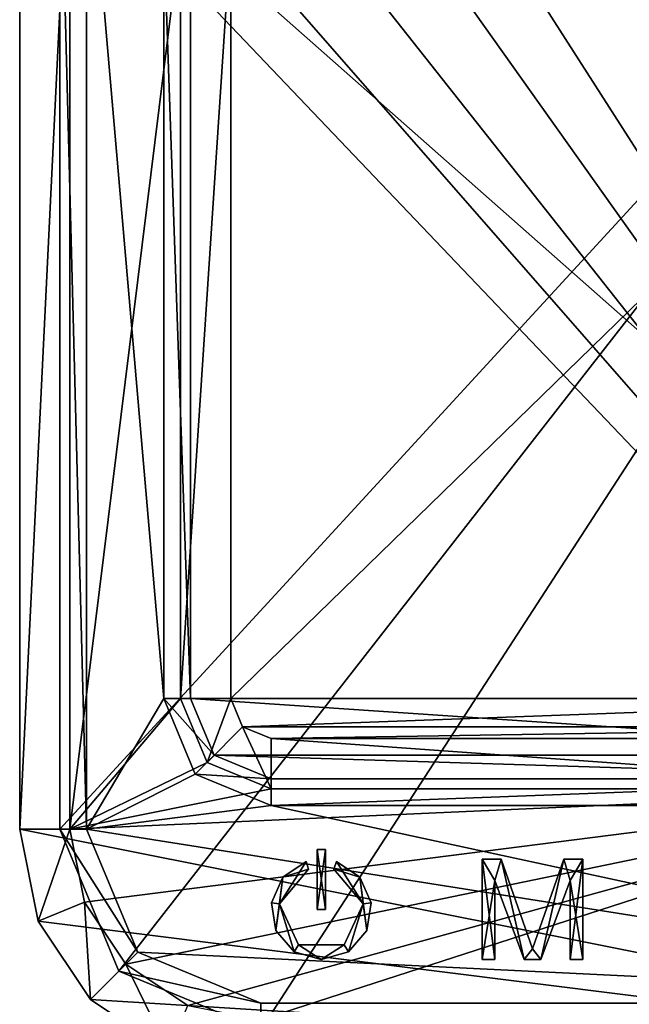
# Model space of a CAD drawing. Extents: x -252 to 252, y -10 to 685.
# Tile 239 of 256: x 150 to 180, y 435 to 484. Entities that reach past the tile are written whole.
import ezdxf

# ---------------------------------------------------------------- set-up
doc = ezdxf.new("R2010")
doc.units = 0
doc.header["$LTSCALE"] = 65.369103
for name, color, linetype in [('3685', 7, 'CONTINUOUS'), ('3686', 7, 'CONTINUOUS'), ('3687', 7, 'CONTINUOUS'), ('3692', 7, 'CONTINUOUS'), ('3693', 7, 'CONTINUOUS'), ('3694', 7, 'CONTINUOUS'), ('3695', 7, 'CONTINUOUS'), ('3701', 7, 'CONTINUOUS'), ('3704', 7, 'CONTINUOUS'), ('3705', 7, 'CONTINUOUS'), ('3706', 7, 'CONTINUOUS'), ('3712', 7, 'CONTINUOUS'), ('3713', 7, 'CONTINUOUS'), ('3715', 7, 'CONTINUOUS'), ('3716', 7, 'CONTINUOUS'), ('3717', 7, 'CONTINUOUS'), ('3722', 7, 'CONTINUOUS'), ('3723', 7, 'CONTINUOUS'), ('3727', 7, 'CONTINUOUS'), ('3728', 7, 'CONTINUOUS'), ('3729', 7, 'CONTINUOUS'), ('3732', 7, 'CONTINUOUS'), ('3733', 7, 'CONTINUOUS'), ('3734', 7, 'CONTINUOUS'), ('3741', 7, 'CONTINUOUS'), ('3742', 7, 'CONTINUOUS'), ('3748', 7, 'CONTINUOUS'), ('3767', 7, 'CONTINUOUS'), ('3768', 7, 'CONTINUOUS'), ('3769', 7, 'CONTINUOUS'), ('3770', 7, 'CONTINUOUS'), ('3771', 7, 'CONTINUOUS'), ('3772', 7, 'CONTINUOUS'), ('3773', 7, 'CONTINUOUS'), ('3774', 7, 'CONTINUOUS'), ('3775', 7, 'CONTINUOUS'), ('3776', 7, 'CONTINUOUS'), ('3793', 7, 'CONTINUOUS'), ('3794', 7, 'CONTINUOUS'), ('3795', 7, 'CONTINUOUS'), ('3796', 7, 'CONTINUOUS'), ('3797', 7, 'CONTINUOUS'), ('3798', 7, 'CONTINUOUS'), ('3799', 7, 'CONTINUOUS'), ('3800', 7, 'CONTINUOUS'), ('3801', 7, 'CONTINUOUS'), ('3802', 7, 'CONTINUOUS'), ('3803', 7, 'CONTINUOUS'), ('3804', 7, 'CONTINUOUS'), ('3805', 7, 'CONTINUOUS')]:
    doc.layers.add(name, color=color, linetype=linetype)

msp = doc.modelspace()

# ---------------------------------------------------------------- linework, layer by layer
at = {"layer": '3685', "color": 7, "linetype": 'CONTINUOUS'}
for points in [[(152.5, 443.75, 15), (158, 488.25, 15), (152.5, 494.75, 15), (152.5, 443.75, 15)], [(158, 450.25, 15), (158, 488.25, 15), (152.5, 443.75, 15), (158, 450.25, 15)], [(159.318, 447.068, 15), (158, 450.25, 15), (152.5, 443.75, 15), (159.318, 447.068, 15)], [(162.5, 445.75, 15), (159.318, 447.068, 15), (152.5, 443.75, 15), (162.5, 445.75, 15)], [(197.5, 445.75, 15), (162.5, 445.75, 15), (152.5, 443.75, 15), (197.5, 445.75, 15)], [(153.223, 440.115, 15), (197.5, 445.75, 15), (152.5, 443.75, 15), (153.223, 440.115, 15)], [(155.282, 437.032, 15), (197.5, 445.75, 15), (153.223, 440.115, 15), (155.282, 437.032, 15)], [(158.365, 434.973, 15), (197.5, 445.75, 15), (155.282, 437.032, 15), (158.365, 434.973, 15)], [(162, 434.25, 15), (197.5, 445.75, 15), (158.365, 434.973, 15), (162, 434.25, 15)], [(197.5, 445.75, 15), (162, 434.25, 15), (210, 434.25, 15), (197.5, 445.75, 15)]]:
    msp.add_3dface(points, dxfattribs=at)
at = {"layer": '3686', "color": 7, "linetype": 'CONTINUOUS'}
for points in [[(162, 506.75, -14.4), (210, 431.75, -14.4), (157.408, 505.837, -14.4), (162, 506.75, -14.4)], [(210, 506.75, -14.4), (210, 431.75, -14.4), (162, 506.75, -14.4), (210, 506.75, -14.4)], [(157.408, 505.837, -14.4), (210, 431.75, -14.4), (153.515, 503.235, -14.4), (157.408, 505.837, -14.4)], [(153.515, 503.235, -14.4), (210, 431.75, -14.4), (150.913, 499.342, -14.4), (153.515, 503.235, -14.4)], [(210, 431.75, -14.4), (150, 494.75, -14.4), (150.913, 499.342, -14.4), (210, 431.75, -14.4)], [(150, 443.75, -14.4), (150, 494.75, -14.4), (210, 431.75, -14.4), (150, 443.75, -14.4)], [(150.913, 439.158, -14.4), (150, 443.75, -14.4), (210, 431.75, -14.4), (150.913, 439.158, -14.4)], [(153.515, 435.265, -14.4), (150.913, 439.158, -14.4), (210, 431.75, -14.4), (153.515, 435.265, -14.4)], [(157.408, 432.663, -14.4), (153.515, 435.265, -14.4), (210, 431.75, -14.4), (157.408, 432.663, -14.4)]]:
    msp.add_3dface(points, dxfattribs=at)
at = {"layer": '3687', "color": 7, "linetype": 'CONTINUOUS'}
for points in [[(150, 494.75, 12.5), (150, 443.75, -14.4), (150, 443.75, 12.5), (150, 494.75, 12.5)], [(150, 494.75, -14.4), (150, 443.75, -14.4), (150, 494.75, 12.5), (150, 494.75, -14.4)]]:
    msp.add_3dface(points, dxfattribs=at)
at = {"layer": '3692', "color": 7, "linetype": 'CONTINUOUS'}
for points in [[(150, 443.75, 12.5), (150.913, 439.158, -14.4), (150.913, 439.158, 12.5), (150, 443.75, 12.5)], [(150, 443.75, -14.4), (150.913, 439.158, -14.4), (150, 443.75, 12.5), (150, 443.75, -14.4)], [(150.913, 439.158, 12.5), (153.515, 435.265, -14.4), (153.515, 435.265, 12.5), (150.913, 439.158, 12.5)], [(150.913, 439.158, -14.4), (153.515, 435.265, -14.4), (150.913, 439.158, 12.5), (150.913, 439.158, -14.4)], [(153.515, 435.265, -14.4), (157.408, 432.663, -14.4), (153.515, 435.265, 12.5), (153.515, 435.265, -14.4)], [(153.515, 435.265, 12.5), (157.408, 432.663, -14.4), (157.408, 432.663, 12.5), (153.515, 435.265, 12.5)]]:
    msp.add_3dface(points, dxfattribs=at)
at = {"layer": '3693', "color": 7, "linetype": 'CONTINUOUS'}
for points in [[(160.5, 450.25, 12.1), (199.5, 488.25, 12.1), (160.5, 488.25, 12.1), (160.5, 450.25, 12.1)], [(199.5, 450.25, 12.1), (199.5, 488.25, 12.1), (160.5, 450.25, 12.1), (199.5, 450.25, 12.1)], [(161.086, 448.836, 12.1), (199.5, 450.25, 12.1), (160.5, 450.25, 12.1), (161.086, 448.836, 12.1)], [(198.914, 448.836, 12.1), (199.5, 450.25, 12.1), (161.086, 448.836, 12.1), (198.914, 448.836, 12.1)], [(162.5, 448.25, 12.1), (198.914, 448.836, 12.1), (161.086, 448.836, 12.1), (162.5, 448.25, 12.1)], [(197.5, 448.25, 12.1), (198.914, 448.836, 12.1), (162.5, 448.25, 12.1), (197.5, 448.25, 12.1)]]:
    msp.add_3dface(points, dxfattribs=at)
at = {"layer": '3694', "color": 7, "linetype": 'CONTINUOUS'}
for points in [[(160.5, 450.25, 12.1), (160.5, 488.25, 12.1), (160.5, 450.25, 12.5), (160.5, 450.25, 12.1)], [(160.5, 450.25, 12.5), (160.5, 488.25, 12.1), (160.5, 488.25, 12.5), (160.5, 450.25, 12.5)]]:
    msp.add_3dface(points, dxfattribs=at)
at = {"layer": '3695', "color": 7, "linetype": 'CONTINUOUS'}
for points in [[(197.5, 448.25, 12.5), (162.5, 448.25, 12.1), (162.5, 448.25, 12.5), (197.5, 448.25, 12.5)], [(197.5, 448.25, 12.1), (162.5, 448.25, 12.1), (197.5, 448.25, 12.5), (197.5, 448.25, 12.1)]]:
    msp.add_3dface(points, dxfattribs=at)
at = {"layer": '3701', "color": 7, "linetype": 'CONTINUOUS'}
for points in [[(161.086, 448.836, 12.1), (160.5, 450.25, 12.1), (161.086, 448.836, 12.5), (161.086, 448.836, 12.1)], [(160.5, 450.25, 12.1), (160.5, 450.25, 12.5), (161.086, 448.836, 12.5), (160.5, 450.25, 12.1)], [(162.5, 448.25, 12.1), (161.086, 448.836, 12.1), (162.5, 448.25, 12.5), (162.5, 448.25, 12.1)], [(162.5, 448.25, 12.5), (161.086, 448.836, 12.1), (161.086, 448.836, 12.5), (162.5, 448.25, 12.5)]]:
    msp.add_3dface(points, dxfattribs=at)
at = {"layer": '3704', "color": 7, "linetype": 'CONTINUOUS'}
for points in [[(158, 488.25, 15), (158, 450.25, 15), (160.5, 488.25, 12.5), (158, 488.25, 15)], [(158, 450.25, 15), (160.5, 450.25, 12.5), (160.5, 488.25, 12.5), (158, 450.25, 15)]]:
    msp.add_3dface(points, dxfattribs=at)
at = {"layer": '3705', "color": 7, "linetype": 'CONTINUOUS'}
for points in [[(158, 450.25, 15), (159.318, 447.068, 15), (160.5, 450.25, 12.5), (158, 450.25, 15)], [(160.5, 450.25, 12.5), (159.318, 447.068, 15), (161.086, 448.836, 12.5), (160.5, 450.25, 12.5)], [(159.318, 447.068, 15), (162.5, 445.75, 15), (161.086, 448.836, 12.5), (159.318, 447.068, 15)], [(162.5, 445.75, 15), (162.5, 448.25, 12.5), (161.086, 448.836, 12.5), (162.5, 445.75, 15)]]:
    msp.add_3dface(points, dxfattribs=at)
at = {"layer": '3706', "color": 7, "linetype": 'CONTINUOUS'}
for points in [[(197.5, 445.75, 15), (197.5, 448.25, 12.5), (162.5, 448.25, 12.5), (197.5, 445.75, 15)], [(162.5, 445.75, 15), (197.5, 445.75, 15), (162.5, 448.25, 12.5), (162.5, 445.75, 15)]]:
    msp.add_3dface(points, dxfattribs=at)
at = {"layer": '3712', "color": 7, "linetype": 'CONTINUOUS'}
for points in [[(152.5, 443.75, 15), (152.5, 494.75, 15), (150, 443.75, 12.5), (152.5, 443.75, 15)], [(152.5, 494.75, 15), (150, 494.75, 12.5), (150, 443.75, 12.5), (152.5, 494.75, 15)]]:
    msp.add_3dface(points, dxfattribs=at)
at = {"layer": '3713', "color": 7, "linetype": 'CONTINUOUS'}
for points in [[(152.5, 443.75, 15), (150, 443.75, 12.5), (150.913, 439.158, 12.5), (152.5, 443.75, 15)], [(153.223, 440.115, 15), (152.5, 443.75, 15), (150.913, 439.158, 12.5), (153.223, 440.115, 15)], [(153.223, 440.115, 15), (150.913, 439.158, 12.5), (153.515, 435.265, 12.5), (153.223, 440.115, 15)], [(155.282, 437.032, 15), (153.223, 440.115, 15), (153.515, 435.265, 12.5), (155.282, 437.032, 15)], [(155.282, 437.032, 15), (153.515, 435.265, 12.5), (157.408, 432.663, 12.5), (155.282, 437.032, 15)], [(158.365, 434.973, 15), (155.282, 437.032, 15), (157.408, 432.663, 12.5), (158.365, 434.973, 15)]]:
    msp.add_3dface(points, dxfattribs=at)
at = {"layer": '3715', "color": 7, "linetype": 'CONTINUOUS'}
for points in [[(157.172, 488.25, 13), (157.172, 450.25, 13), (153.328, 494.75, 13), (157.172, 488.25, 13)], [(153.328, 494.75, 13), (157.172, 450.25, 13), (153.328, 443.75, 13), (153.328, 494.75, 13)], [(157.172, 450.25, 13), (158.732, 446.482, 13), (153.328, 443.75, 13), (157.172, 450.25, 13)], [(158.732, 446.482, 13), (162.5, 444.922, 13), (153.328, 443.75, 13), (158.732, 446.482, 13)], [(162.5, 444.922, 13), (208, 435.078, 13), (153.328, 443.75, 13), (162.5, 444.922, 13)], [(162.5, 444.922, 13), (197.5, 444.922, 13), (208, 435.078, 13), (162.5, 444.922, 13)], [(153.328, 443.75, 13), (208, 435.078, 13), (155.868, 437.618, 13), (153.328, 443.75, 13)], [(208, 435.078, 13), (162, 435.078, 13), (155.868, 437.618, 13), (208, 435.078, 13)]]:
    msp.add_3dface(points, dxfattribs=at)
at = {"layer": '3716', "color": 7, "linetype": 'CONTINUOUS'}
for points in [[(208, 504.75, -12.4), (152, 494.75, -12.4), (152, 443.75, -12.4), (208, 504.75, -12.4)], [(154.929, 436.679, -12.4), (208, 504.75, -12.4), (152, 443.75, -12.4), (154.929, 436.679, -12.4)], [(162, 433.75, -12.4), (208, 504.75, -12.4), (154.929, 436.679, -12.4), (162, 433.75, -12.4)], [(208, 433.75, -12.4), (208, 504.75, -12.4), (162, 433.75, -12.4), (208, 433.75, -12.4)]]:
    msp.add_3dface(points, dxfattribs=at)
at = {"layer": '3717', "color": 7, "linetype": 'CONTINUOUS'}
for points in [[(152, 443.75, -12.4), (152, 494.75, -12.4), (152, 443.75, 11.672), (152, 443.75, -12.4)], [(152, 494.75, -12.4), (152, 494.75, 11.672), (152, 443.75, 11.672), (152, 494.75, -12.4)]]:
    msp.add_3dface(points, dxfattribs=at)
at = {"layer": '3722', "color": 7, "linetype": 'CONTINUOUS'}
for points in [[(152, 443.75, -12.4), (152, 443.75, 11.672), (154.929, 436.679, 11.672), (152, 443.75, -12.4)], [(154.929, 436.679, -12.4), (152, 443.75, -12.4), (154.929, 436.679, 11.672), (154.929, 436.679, -12.4)], [(162, 433.75, 11.672), (154.929, 436.679, -12.4), (154.929, 436.679, 11.672), (162, 433.75, 11.672)], [(162, 433.75, -12.4), (154.929, 436.679, -12.4), (162, 433.75, 11.672), (162, 433.75, -12.4)]]:
    msp.add_3dface(points, dxfattribs=at)
at = {"layer": '3723', "color": 7, "linetype": 'CONTINUOUS'}
for points in [[(201.5, 450.25, 10.1), (158.5, 488.25, 10.1), (201.5, 488.25, 10.1), (201.5, 450.25, 10.1)], [(158.5, 450.25, 10.1), (158.5, 488.25, 10.1), (201.5, 450.25, 10.1), (158.5, 450.25, 10.1)], [(159.672, 447.422, 10.1), (158.5, 450.25, 10.1), (200.328, 447.422, 10.1), (159.672, 447.422, 10.1)], [(200.328, 447.422, 10.1), (158.5, 450.25, 10.1), (201.5, 450.25, 10.1), (200.328, 447.422, 10.1)], [(197.5, 446.25, 10.1), (159.672, 447.422, 10.1), (200.328, 447.422, 10.1), (197.5, 446.25, 10.1)], [(162.5, 446.25, 10.1), (159.672, 447.422, 10.1), (197.5, 446.25, 10.1), (162.5, 446.25, 10.1)]]:
    msp.add_3dface(points, dxfattribs=at)
at = {"layer": '3727', "color": 7, "linetype": 'CONTINUOUS'}
for points in [[(197.5, 444.922, 13), (162.5, 444.922, 13), (197.5, 446.25, 11.672), (197.5, 444.922, 13)], [(197.5, 446.25, 11.672), (162.5, 444.922, 13), (162.5, 446.25, 11.672), (197.5, 446.25, 11.672)]]:
    msp.add_3dface(points, dxfattribs=at)
at = {"layer": '3728', "color": 7, "linetype": 'CONTINUOUS'}
for points in [[(159.672, 447.422, 11.672), (157.172, 450.25, 13), (158.5, 450.25, 11.672), (159.672, 447.422, 11.672)], [(158.732, 446.482, 13), (157.172, 450.25, 13), (159.672, 447.422, 11.672), (158.732, 446.482, 13)], [(162.5, 446.25, 11.672), (158.732, 446.482, 13), (159.672, 447.422, 11.672), (162.5, 446.25, 11.672)], [(162.5, 444.922, 13), (158.732, 446.482, 13), (162.5, 446.25, 11.672), (162.5, 444.922, 13)]]:
    msp.add_3dface(points, dxfattribs=at)
at = {"layer": '3729', "color": 7, "linetype": 'CONTINUOUS'}
for points in [[(158.5, 450.25, 11.672), (157.172, 488.25, 13), (158.5, 488.25, 11.672), (158.5, 450.25, 11.672)], [(157.172, 450.25, 13), (157.172, 488.25, 13), (158.5, 450.25, 11.672), (157.172, 450.25, 13)]]:
    msp.add_3dface(points, dxfattribs=at)
at = {"layer": '3732', "color": 7, "linetype": 'CONTINUOUS'}
for points in [[(162, 433.75, 11.672), (208, 435.078, 13), (208, 433.75, 11.672), (162, 433.75, 11.672)], [(162, 435.078, 13), (208, 435.078, 13), (162, 433.75, 11.672), (162, 435.078, 13)]]:
    msp.add_3dface(points, dxfattribs=at)
at = {"layer": '3733', "color": 7, "linetype": 'CONTINUOUS'}
for points in [[(153.328, 443.75, 13), (155.868, 437.618, 13), (152, 443.75, 11.672), (153.328, 443.75, 13)], [(152, 443.75, 11.672), (155.868, 437.618, 13), (154.929, 436.679, 11.672), (152, 443.75, 11.672)], [(155.868, 437.618, 13), (162, 435.078, 13), (154.929, 436.679, 11.672), (155.868, 437.618, 13)], [(162, 435.078, 13), (162, 433.75, 11.672), (154.929, 436.679, 11.672), (162, 435.078, 13)]]:
    msp.add_3dface(points, dxfattribs=at)
at = {"layer": '3734', "color": 7, "linetype": 'CONTINUOUS'}
for points in [[(153.328, 494.75, 13), (153.328, 443.75, 13), (152, 494.75, 11.672), (153.328, 494.75, 13)], [(152, 494.75, 11.672), (153.328, 443.75, 13), (152, 443.75, 11.672), (152, 494.75, 11.672)]]:
    msp.add_3dface(points, dxfattribs=at)
at = {"layer": '3741', "color": 7, "linetype": 'CONTINUOUS'}
for points in [[(158.5, 450.25, 10.1), (158.5, 450.25, 11.672), (158.5, 488.25, 11.672), (158.5, 450.25, 10.1)], [(158.5, 488.25, 10.1), (158.5, 450.25, 10.1), (158.5, 488.25, 11.672), (158.5, 488.25, 10.1)]]:
    msp.add_3dface(points, dxfattribs=at)
at = {"layer": '3742', "color": 7, "linetype": 'CONTINUOUS'}
for points in [[(162.5, 446.25, 10.1), (197.5, 446.25, 10.1), (162.5, 446.25, 11.672), (162.5, 446.25, 10.1)], [(197.5, 446.25, 10.1), (197.5, 446.25, 11.672), (162.5, 446.25, 11.672), (197.5, 446.25, 10.1)]]:
    msp.add_3dface(points, dxfattribs=at)
at = {"layer": '3748', "color": 7, "linetype": 'CONTINUOUS'}
for points in [[(158.5, 450.25, 10.1), (159.672, 447.422, 10.1), (158.5, 450.25, 11.672), (158.5, 450.25, 10.1)], [(159.672, 447.422, 10.1), (159.672, 447.422, 11.672), (158.5, 450.25, 11.672), (159.672, 447.422, 10.1)], [(159.672, 447.422, 10.1), (162.5, 446.25, 10.1), (159.672, 447.422, 11.672), (159.672, 447.422, 10.1)], [(162.5, 446.25, 10.1), (162.5, 446.25, 11.672), (159.672, 447.422, 11.672), (162.5, 446.25, 10.1)]]:
    msp.add_3dface(points, dxfattribs=at)
at = {"layer": '3767', "color": 7, "linetype": 'CONTINUOUS'}
for points in [[(164.8, 439.75, 15), (164.8, 442.735, 15), (165.2, 442.735, 15), (164.8, 439.75, 15)], [(165.2, 439.75, 15), (164.8, 439.75, 15), (165.2, 442.735, 15), (165.2, 439.75, 15)], [(162.918, 440.025, 15), (164.25, 442.135, 15), (164.37, 441.753, 15), (162.918, 440.025, 15)], [(163.086, 441.358, 15), (164.25, 442.135, 15), (162.918, 440.025, 15), (163.086, 441.358, 15)], [(165.75, 442.135, 15), (166.914, 441.358, 15), (165.63, 441.753, 15), (165.75, 442.135, 15)], [(173, 442.25, 15), (173.938, 442.25, 15), (173.625, 441.186, 15), (173, 442.25, 15)], [(173, 437.25, 15), (173, 442.25, 15), (173.625, 441.186, 15), (173, 437.25, 15)], [(173.625, 441.186, 15), (173.938, 442.25, 15), (175.083, 437.25, 15), (173.625, 441.186, 15)], [(173.938, 442.25, 15), (175.5, 437.782, 15), (175.083, 437.25, 15), (173.938, 442.25, 15)], [(175.5, 437.782, 15), (177.062, 442.25, 15), (175.917, 437.25, 15), (175.5, 437.782, 15)], [(177.062, 442.25, 15), (177.375, 441.186, 15), (175.917, 437.25, 15), (177.062, 442.25, 15)], [(178, 442.25, 15), (177.375, 441.186, 15), (177.062, 442.25, 15), (178, 442.25, 15)], [(178, 437.25, 15), (177.375, 437.25, 15), (178, 442.25, 15), (178, 437.25, 15)], [(177.375, 437.25, 15), (177.375, 441.186, 15), (178, 442.25, 15), (177.375, 437.25, 15)], [(165.63, 441.753, 15), (166.914, 441.358, 15), (167.082, 440.025, 15), (165.63, 441.753, 15)], [(162.522, 440.077, 15), (163.086, 441.358, 15), (162.734, 438.694, 15), (162.522, 440.077, 15)], [(162.734, 438.694, 15), (163.086, 441.358, 15), (162.918, 440.025, 15), (162.734, 438.694, 15)], [(166.914, 441.358, 15), (167.478, 440.077, 15), (167.082, 440.025, 15), (166.914, 441.358, 15)], [(173.625, 437.25, 15), (173, 437.25, 15), (173.625, 441.186, 15), (173.625, 437.25, 15)], [(163.656, 437.642, 15), (162.734, 438.694, 15), (162.918, 440.025, 15), (163.656, 437.642, 15)], [(163.871, 437.979, 15), (163.656, 437.642, 15), (162.918, 440.025, 15), (163.871, 437.979, 15)], [(167.082, 440.025, 15), (166.344, 437.642, 15), (166.129, 437.979, 15), (167.082, 440.025, 15)], [(167.266, 438.694, 15), (166.344, 437.642, 15), (167.082, 440.025, 15), (167.266, 438.694, 15)], [(167.478, 440.077, 15), (167.266, 438.694, 15), (167.082, 440.025, 15), (167.478, 440.077, 15)], [(165, 437.25, 15), (163.656, 437.642, 15), (163.871, 437.979, 15), (165, 437.25, 15)], [(166.129, 437.979, 15), (165, 437.25, 15), (163.871, 437.979, 15), (166.129, 437.979, 15)], [(166.344, 437.642, 15), (165, 437.25, 15), (166.129, 437.979, 15), (166.344, 437.642, 15)], [(175.083, 437.25, 15), (175.5, 437.782, 15), (175.917, 437.25, 15), (175.083, 437.25, 15)]]:
    msp.add_3dface(points, dxfattribs=at)
at = {"layer": '3768', "color": 7, "linetype": 'CONTINUOUS'}
for points in [[(165.2, 442.735, 15.1), (164.8, 442.735, 15.1), (165.2, 439.75, 15.1), (165.2, 442.735, 15.1)], [(165.2, 439.75, 15.1), (164.8, 442.735, 15.1), (164.8, 439.75, 15.1), (165.2, 439.75, 15.1)], [(164.37, 441.753, 15.1), (164.25, 442.135, 15.1), (163.086, 441.358, 15.1), (164.37, 441.753, 15.1)], [(165.63, 441.753, 15.1), (167.082, 440.025, 15.1), (165.75, 442.135, 15.1), (165.63, 441.753, 15.1)], [(165.75, 442.135, 15.1), (167.082, 440.025, 15.1), (166.914, 441.358, 15.1), (165.75, 442.135, 15.1)], [(173.625, 437.25, 15.1), (173.625, 441.186, 15.1), (173, 442.25, 15.1), (173.625, 437.25, 15.1)], [(173, 442.25, 15.1), (173.625, 441.186, 15.1), (173.938, 442.25, 15.1), (173, 442.25, 15.1)], [(173, 437.25, 15.1), (173.625, 437.25, 15.1), (173, 442.25, 15.1), (173, 437.25, 15.1)], [(173.625, 441.186, 15.1), (175.083, 437.25, 15.1), (173.938, 442.25, 15.1), (173.625, 441.186, 15.1)], [(173.938, 442.25, 15.1), (175.083, 437.25, 15.1), (175.5, 437.782, 15.1), (173.938, 442.25, 15.1)], [(175.5, 437.782, 15.1), (175.917, 437.25, 15.1), (177.062, 442.25, 15.1), (175.5, 437.782, 15.1)], [(175.917, 437.25, 15.1), (177.375, 441.186, 15.1), (177.062, 442.25, 15.1), (175.917, 437.25, 15.1)], [(177.062, 442.25, 15.1), (177.375, 441.186, 15.1), (178, 442.25, 15.1), (177.062, 442.25, 15.1)], [(178, 442.25, 15.1), (177.375, 441.186, 15.1), (178, 437.25, 15.1), (178, 442.25, 15.1)], [(162.918, 440.025, 15.1), (164.37, 441.753, 15.1), (163.086, 441.358, 15.1), (162.918, 440.025, 15.1)], [(162.522, 440.077, 15.1), (162.918, 440.025, 15.1), (163.086, 441.358, 15.1), (162.522, 440.077, 15.1)], [(167.478, 440.077, 15.1), (166.914, 441.358, 15.1), (167.266, 438.694, 15.1), (167.478, 440.077, 15.1)], [(166.914, 441.358, 15.1), (167.082, 440.025, 15.1), (167.266, 438.694, 15.1), (166.914, 441.358, 15.1)], [(178, 437.25, 15.1), (177.375, 441.186, 15.1), (177.375, 437.25, 15.1), (178, 437.25, 15.1)], [(162.734, 438.694, 15.1), (162.918, 440.025, 15.1), (162.522, 440.077, 15.1), (162.734, 438.694, 15.1)], [(163.656, 437.642, 15.1), (162.918, 440.025, 15.1), (162.734, 438.694, 15.1), (163.656, 437.642, 15.1)], [(163.871, 437.979, 15.1), (162.918, 440.025, 15.1), (163.656, 437.642, 15.1), (163.871, 437.979, 15.1)], [(167.082, 440.025, 15.1), (166.129, 437.979, 15.1), (166.344, 437.642, 15.1), (167.082, 440.025, 15.1)], [(167.266, 438.694, 15.1), (167.082, 440.025, 15.1), (166.344, 437.642, 15.1), (167.266, 438.694, 15.1)], [(165, 437.25, 15.1), (163.871, 437.979, 15.1), (163.656, 437.642, 15.1), (165, 437.25, 15.1)], [(166.129, 437.979, 15.1), (163.871, 437.979, 15.1), (165, 437.25, 15.1), (166.129, 437.979, 15.1)], [(166.344, 437.642, 15.1), (166.129, 437.979, 15.1), (165, 437.25, 15.1), (166.344, 437.642, 15.1)], [(175.083, 437.25, 15.1), (175.917, 437.25, 15.1), (175.5, 437.782, 15.1), (175.083, 437.25, 15.1)]]:
    msp.add_3dface(points, dxfattribs=at)
at = {"layer": '3769', "color": 7, "linetype": 'CONTINUOUS'}
for points in [[(164.8, 442.735, 15), (164.8, 439.75, 15), (164.8, 442.735, 15.1), (164.8, 442.735, 15)], [(164.8, 442.735, 15.1), (164.8, 439.75, 15), (164.8, 439.75, 15.1), (164.8, 442.735, 15.1)]]:
    msp.add_3dface(points, dxfattribs=at)
at = {"layer": '3770', "color": 7, "linetype": 'CONTINUOUS'}
for points in [[(165.2, 439.75, 15), (165.2, 439.75, 15.1), (164.8, 439.75, 15.1), (165.2, 439.75, 15)], [(164.8, 439.75, 15), (165.2, 439.75, 15), (164.8, 439.75, 15.1), (164.8, 439.75, 15)]]:
    msp.add_3dface(points, dxfattribs=at)
at = {"layer": '3771', "color": 7, "linetype": 'CONTINUOUS'}
for points in [[(165.2, 442.735, 15), (165.2, 442.735, 15.1), (165.2, 439.75, 15.1), (165.2, 442.735, 15)], [(165.2, 439.75, 15), (165.2, 442.735, 15), (165.2, 439.75, 15.1), (165.2, 439.75, 15)]]:
    msp.add_3dface(points, dxfattribs=at)
at = {"layer": '3772', "color": 7, "linetype": 'CONTINUOUS'}
for points in [[(165.2, 442.735, 15), (164.8, 442.735, 15), (165.2, 442.735, 15.1), (165.2, 442.735, 15)], [(164.8, 442.735, 15), (164.8, 442.735, 15.1), (165.2, 442.735, 15.1), (164.8, 442.735, 15)]]:
    msp.add_3dface(points, dxfattribs=at)
at = {"layer": '3773', "color": 7, "linetype": 'CONTINUOUS'}
for points in [[(164.25, 442.135, 15.1), (163.086, 441.358, 15), (163.086, 441.358, 15.1), (164.25, 442.135, 15.1)], [(164.25, 442.135, 15), (163.086, 441.358, 15), (164.25, 442.135, 15.1), (164.25, 442.135, 15)], [(166.914, 441.358, 15), (165.75, 442.135, 15), (166.914, 441.358, 15.1), (166.914, 441.358, 15)], [(165.75, 442.135, 15), (165.75, 442.135, 15.1), (166.914, 441.358, 15.1), (165.75, 442.135, 15)], [(163.086, 441.358, 15), (162.522, 440.077, 15), (163.086, 441.358, 15.1), (163.086, 441.358, 15)], [(162.522, 440.077, 15), (162.522, 440.077, 15.1), (163.086, 441.358, 15.1), (162.522, 440.077, 15)], [(167.478, 440.077, 15), (166.914, 441.358, 15), (167.478, 440.077, 15.1), (167.478, 440.077, 15)], [(166.914, 441.358, 15), (166.914, 441.358, 15.1), (167.478, 440.077, 15.1), (166.914, 441.358, 15)], [(162.734, 438.694, 15), (162.734, 438.694, 15.1), (162.522, 440.077, 15.1), (162.734, 438.694, 15)], [(162.522, 440.077, 15), (162.734, 438.694, 15), (162.522, 440.077, 15.1), (162.522, 440.077, 15)], [(167.266, 438.694, 15), (167.478, 440.077, 15), (167.266, 438.694, 15.1), (167.266, 438.694, 15)], [(167.478, 440.077, 15), (167.478, 440.077, 15.1), (167.266, 438.694, 15.1), (167.478, 440.077, 15)], [(163.656, 437.642, 15), (163.656, 437.642, 15.1), (162.734, 438.694, 15.1), (163.656, 437.642, 15)], [(162.734, 438.694, 15), (163.656, 437.642, 15), (162.734, 438.694, 15.1), (162.734, 438.694, 15)], [(167.266, 438.694, 15), (167.266, 438.694, 15.1), (166.344, 437.642, 15.1), (167.266, 438.694, 15)], [(166.344, 437.642, 15), (167.266, 438.694, 15), (166.344, 437.642, 15.1), (166.344, 437.642, 15)], [(163.656, 437.642, 15), (165, 437.25, 15), (163.656, 437.642, 15.1), (163.656, 437.642, 15)], [(165, 437.25, 15), (165, 437.25, 15.1), (163.656, 437.642, 15.1), (165, 437.25, 15)], [(165, 437.25, 15), (166.344, 437.642, 15), (165, 437.25, 15.1), (165, 437.25, 15)], [(166.344, 437.642, 15), (166.344, 437.642, 15.1), (165, 437.25, 15.1), (166.344, 437.642, 15)]]:
    msp.add_3dface(points, dxfattribs=at)
at = {"layer": '3774', "color": 7, "linetype": 'CONTINUOUS'}
for points in [[(165.63, 441.753, 15), (165.63, 441.753, 15.1), (165.75, 442.135, 15.1), (165.63, 441.753, 15)], [(165.75, 442.135, 15), (165.63, 441.753, 15), (165.75, 442.135, 15.1), (165.75, 442.135, 15)]]:
    msp.add_3dface(points, dxfattribs=at)
at = {"layer": '3775', "color": 7, "linetype": 'CONTINUOUS'}
for points in [[(162.918, 440.025, 15), (164.37, 441.753, 15), (162.918, 440.025, 15.1), (162.918, 440.025, 15)], [(164.37, 441.753, 15), (164.37, 441.753, 15.1), (162.918, 440.025, 15.1), (164.37, 441.753, 15)], [(167.082, 440.025, 15), (167.082, 440.025, 15.1), (165.63, 441.753, 15.1), (167.082, 440.025, 15)], [(165.63, 441.753, 15), (167.082, 440.025, 15), (165.63, 441.753, 15.1), (165.63, 441.753, 15)], [(163.871, 437.979, 15), (162.918, 440.025, 15), (163.871, 437.979, 15.1), (163.871, 437.979, 15)], [(162.918, 440.025, 15), (162.918, 440.025, 15.1), (163.871, 437.979, 15.1), (162.918, 440.025, 15)], [(166.129, 437.979, 15), (166.129, 437.979, 15.1), (167.082, 440.025, 15.1), (166.129, 437.979, 15)], [(167.082, 440.025, 15), (166.129, 437.979, 15), (167.082, 440.025, 15.1), (167.082, 440.025, 15)], [(166.129, 437.979, 15), (163.871, 437.979, 15), (166.129, 437.979, 15.1), (166.129, 437.979, 15)], [(163.871, 437.979, 15), (163.871, 437.979, 15.1), (166.129, 437.979, 15.1), (163.871, 437.979, 15)]]:
    msp.add_3dface(points, dxfattribs=at)
at = {"layer": '3776', "color": 7, "linetype": 'CONTINUOUS'}
for points in [[(164.37, 441.753, 15), (164.25, 442.135, 15), (164.37, 441.753, 15.1), (164.37, 441.753, 15)], [(164.25, 442.135, 15), (164.25, 442.135, 15.1), (164.37, 441.753, 15.1), (164.25, 442.135, 15)]]:
    msp.add_3dface(points, dxfattribs=at)
at = {"layer": '3793', "color": 7, "linetype": 'CONTINUOUS'}
for points in [[(177.375, 441.186, 15), (177.375, 437.25, 15), (177.375, 441.186, 15.1), (177.375, 441.186, 15)], [(177.375, 441.186, 15.1), (177.375, 437.25, 15), (177.375, 437.25, 15.1), (177.375, 441.186, 15.1)]]:
    msp.add_3dface(points, dxfattribs=at)
at = {"layer": '3794', "color": 7, "linetype": 'CONTINUOUS'}
for points in [[(178, 437.25, 15), (178, 437.25, 15.1), (177.375, 437.25, 15.1), (178, 437.25, 15)], [(177.375, 437.25, 15), (178, 437.25, 15), (177.375, 437.25, 15.1), (177.375, 437.25, 15)]]:
    msp.add_3dface(points, dxfattribs=at)
at = {"layer": '3795', "color": 7, "linetype": 'CONTINUOUS'}
for points in [[(178, 437.25, 15), (178, 442.25, 15), (178, 437.25, 15.1), (178, 437.25, 15)], [(178, 442.25, 15), (178, 442.25, 15.1), (178, 437.25, 15.1), (178, 442.25, 15)]]:
    msp.add_3dface(points, dxfattribs=at)
at = {"layer": '3796', "color": 7, "linetype": 'CONTINUOUS'}
for points in [[(177.062, 442.25, 15), (177.062, 442.25, 15.1), (178, 442.25, 15.1), (177.062, 442.25, 15)], [(178, 442.25, 15), (177.062, 442.25, 15), (178, 442.25, 15.1), (178, 442.25, 15)]]:
    msp.add_3dface(points, dxfattribs=at)
at = {"layer": '3797', "color": 7, "linetype": 'CONTINUOUS'}
for points in [[(175.5, 437.782, 15), (175.5, 437.782, 15.1), (177.062, 442.25, 15.1), (175.5, 437.782, 15)], [(177.062, 442.25, 15), (175.5, 437.782, 15), (177.062, 442.25, 15.1), (177.062, 442.25, 15)]]:
    msp.add_3dface(points, dxfattribs=at)
at = {"layer": '3798', "color": 7, "linetype": 'CONTINUOUS'}
for points in [[(173.938, 442.25, 15), (173.938, 442.25, 15.1), (175.5, 437.782, 15.1), (173.938, 442.25, 15)], [(175.5, 437.782, 15), (173.938, 442.25, 15), (175.5, 437.782, 15.1), (175.5, 437.782, 15)]]:
    msp.add_3dface(points, dxfattribs=at)
at = {"layer": '3799', "color": 7, "linetype": 'CONTINUOUS'}
for points in [[(173.938, 442.25, 15), (173, 442.25, 15), (173.938, 442.25, 15.1), (173.938, 442.25, 15)], [(173, 442.25, 15), (173, 442.25, 15.1), (173.938, 442.25, 15.1), (173, 442.25, 15)]]:
    msp.add_3dface(points, dxfattribs=at)
at = {"layer": '3800', "color": 7, "linetype": 'CONTINUOUS'}
for points in [[(173, 437.25, 15), (173, 437.25, 15.1), (173, 442.25, 15.1), (173, 437.25, 15)], [(173, 442.25, 15), (173, 437.25, 15), (173, 442.25, 15.1), (173, 442.25, 15)]]:
    msp.add_3dface(points, dxfattribs=at)
at = {"layer": '3801', "color": 7, "linetype": 'CONTINUOUS'}
for points in [[(173.625, 437.25, 15), (173.625, 437.25, 15.1), (173, 437.25, 15.1), (173.625, 437.25, 15)], [(173, 437.25, 15), (173.625, 437.25, 15), (173, 437.25, 15.1), (173, 437.25, 15)]]:
    msp.add_3dface(points, dxfattribs=at)
at = {"layer": '3802', "color": 7, "linetype": 'CONTINUOUS'}
for points in [[(173.625, 441.186, 15), (173.625, 441.186, 15.1), (173.625, 437.25, 15.1), (173.625, 441.186, 15)], [(173.625, 437.25, 15), (173.625, 441.186, 15), (173.625, 437.25, 15.1), (173.625, 437.25, 15)]]:
    msp.add_3dface(points, dxfattribs=at)
at = {"layer": '3803', "color": 7, "linetype": 'CONTINUOUS'}
for points in [[(175.083, 437.25, 15), (175.083, 437.25, 15.1), (173.625, 441.186, 15.1), (175.083, 437.25, 15)], [(173.625, 441.186, 15), (175.083, 437.25, 15), (173.625, 441.186, 15.1), (173.625, 441.186, 15)]]:
    msp.add_3dface(points, dxfattribs=at)
at = {"layer": '3804', "color": 7, "linetype": 'CONTINUOUS'}
for points in [[(175.083, 437.25, 15), (175.917, 437.25, 15), (175.083, 437.25, 15.1), (175.083, 437.25, 15)], [(175.917, 437.25, 15), (175.917, 437.25, 15.1), (175.083, 437.25, 15.1), (175.917, 437.25, 15)]]:
    msp.add_3dface(points, dxfattribs=at)
at = {"layer": '3805', "color": 7, "linetype": 'CONTINUOUS'}
for points in [[(175.917, 437.25, 15), (177.375, 441.186, 15), (175.917, 437.25, 15.1), (175.917, 437.25, 15)], [(177.375, 441.186, 15), (177.375, 441.186, 15.1), (175.917, 437.25, 15.1), (177.375, 441.186, 15)]]:
    msp.add_3dface(points, dxfattribs=at)

doc.saveas('drawing.dxf')
